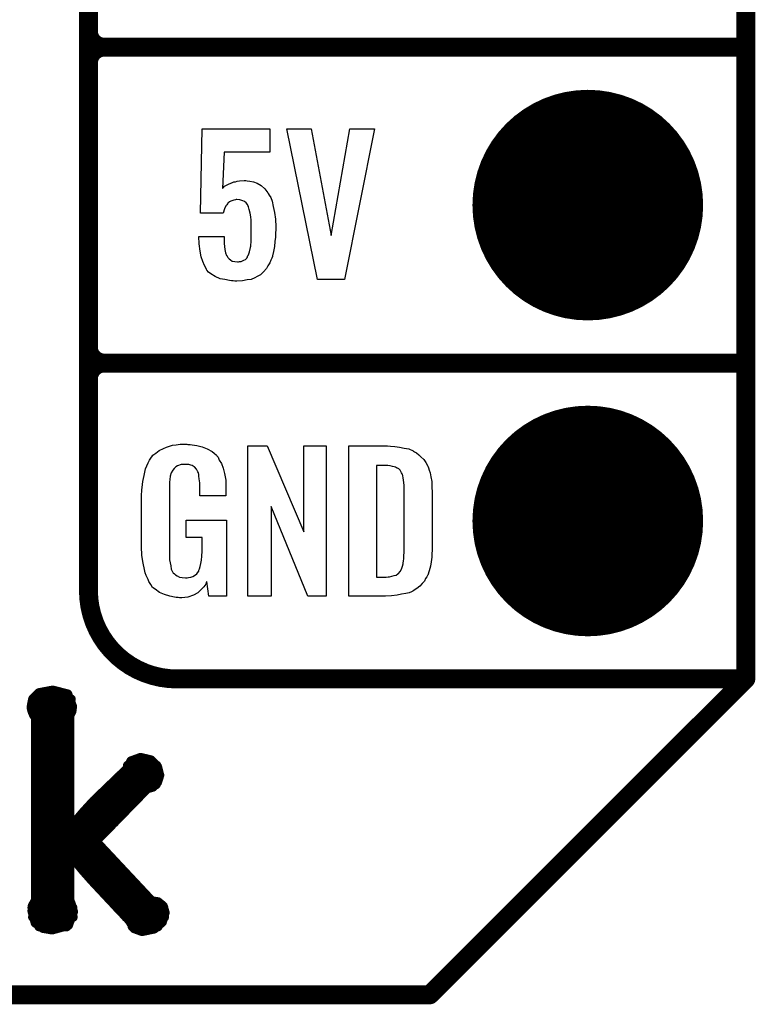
# Model space of a CAD drawing. Extents: x -0.07 to 0.95, y -0.15 to 2.1.
# Tile 5 of 22: x 0.72 to 0.95, y -0.15 to 0.16. Entities that reach past the tile are written whole.
import ezdxf

# ---------------------------------------------------------------- set-up
doc = ezdxf.new("R2010")
doc.units = 0
doc.layers.get('0').update_dxf_attribs({"linetype": 'CONTINUOUS'})
for name, color, linetype in [('gko', 6, 'CONTINUOUS'), ('gto', 2, 'CONTINUOUS'), ('gts', 1, 'CONTINUOUS')]:
    doc.layers.add(name, color=color, linetype=linetype)

# ---------------------------------------------------------------- blocks, each defined once
blk = doc.blocks.new('D58')
at = {"const_width": 0.003}
blk.add_lwpolyline([(-0.0015, 0, 1), (0.0015, 0, 1)], format="xyb", close=True, dxfattribs=at)
blk = doc.blocks.new('D59')
at = {"const_width": 0.0015}
blk.add_lwpolyline([(-0.00075, 0, 1), (0.00075, 0, 1)], format="xyb", close=True, dxfattribs=at)
blk = doc.blocks.new('D69')
at = {"const_width": 0.0365}
blk.add_lwpolyline([(-0.01825, 0, 1), (0.01825, 0, 1)], format="xyb", close=True, dxfattribs=at)

msp = doc.modelspace()

# ---------------------------------------------------------------- linework, layer by layer
at = {"layer": 'gko', "color": 6, "const_width": 0.006}
for points in [[(0.95, -0.05), (0.95, 2.01)], [(0.85, -0.15), (0.95, -0.05)], [(-0.05, -0.15), (0.85, -0.15)]]:
    msp.add_lwpolyline(points, dxfattribs=at)
at = {"layer": 'gto', "color": 2}
for points, const_width in [([(0.742, -0.022), (0.742, 0.722)], 0.006), ([(0.742, 0.155), (0.742, 0.245)], 0.006), ([(0.742, 0.155), (0.742, 0.155)], 0.006), ([(0.742, 0.155), (0.742, 0.155)], 0.006), ([(0.747, 0.15), (0.747, 0.15)], 0.006), ([(0.747, 0.15), (0.747, 0.15)], 0.006), ([(0.747, 0.15), (0.747, 0.15)], 0.006), ([(0.747, 0.15), (0.747, 0.15)], 0.006), ([(0.747, 0.15), (0.95, 0.15)], 0.006), ([(0.747, 0.15), (0.95, 0.15)], 0.006), ([(0.742, 0.055), (0.742, 0.145)], 0.006), ([(0.742, 0.055), (0.742, 0.055)], 0.006), ([(0.742, 0.055), (0.742, 0.055)], 0.006), ([(0.747, 0.05), (0.747, 0.05)], 0.006), ([(0.747, 0.05), (0.747, 0.05)], 0.006), ([(0.747, 0.05), (0.747, 0.05)], 0.006), ([(0.747, 0.05), (0.747, 0.05)], 0.006), ([(0.747, 0.05), (0.95, 0.05)], 0.006), ([(0.747, 0.05), (0.95, 0.05)], 0.006), ([(0.742, -0.022), (0.742, -0.022)], 0.006), ([(0.742, -0.022), (0.742, -0.022)], 0.006), ([(0.77, -0.05), (0.95, -0.05)], 0.006), ([(0.8996, -0.05), (0.939, -0.05)], 0.006), ([(0.7244, -0.0564), (0.7264, -0.0544)], 0.003), ([(0.7264, -0.0544), (0.7307, -0.0536)], 0.003), ([(0.7307, -0.0536), (0.7354, -0.0548)], 0.003), ([(0.7239, -0.059), (0.7244, -0.0564)], 0.003), ([(0.7244, -0.0564), (0.7365, -0.0564)], 0.003), ([(0.7354, -0.0548), (0.7369, -0.0587)], 0.003), ([(0.7239, -0.059), (0.7242, -0.0602)], 0.003), ([(0.724, -0.0594), (0.7368, -0.0594)], 0.003), ([(0.7242, -0.0602), (0.7247, -0.0614)], 0.003), ([(0.736, -0.0617), (0.7367, -0.0603)], 0.003), ([(0.7367, -0.0603), (0.7369, -0.0587)], 0.003), ([(0.7247, -0.0614), (0.7253, -0.0622)], 0.003), ([(0.7253, -0.1201), (0.7253, -0.0622)], 0.003), ([(0.7253, -0.0624), (0.736, -0.0624)], 0.003), ([(0.736, -0.0971), (0.736, -0.0617)], 0.003), ([(0.7253, -0.0654), (0.736, -0.0654)], 0.003), ([(0.7253, -0.0684), (0.736, -0.0684)], 0.003), ([(0.7253, -0.0714), (0.736, -0.0714)], 0.003), ([(0.7253, -0.0744), (0.736, -0.0744)], 0.003), ([(0.7542, -0.0785), (0.7555, -0.076)], 0.003), ([(0.7555, -0.076), (0.7585, -0.0749)], 0.003), ([(0.7585, -0.0749), (0.7618, -0.0757)], 0.003), ([(0.7618, -0.0757), (0.7638, -0.0778)], 0.003), ([(0.7253, -0.0774), (0.736, -0.0774)], 0.003), ([(0.7437, -0.0886), (0.7542, -0.0785)], 0.003), ([(0.7544, -0.0774), (0.7636, -0.0774)], 0.003), ([(0.7638, -0.0778), (0.7645, -0.0805)], 0.003), ([(0.7253, -0.0804), (0.736, -0.0804)], 0.003), ([(0.7522, -0.0804), (0.7645, -0.0804)], 0.003), ([(0.7638, -0.0827), (0.7645, -0.0805)], 0.003), ([(0.7253, -0.0834), (0.736, -0.0834)], 0.003), ([(0.7443, -0.1014), (0.7606, -0.0847)], 0.003), ([(0.7491, -0.0834), (0.7634, -0.0834)], 0.003), ([(0.7606, -0.0847), (0.7624, -0.0842)], 0.003), ([(0.7624, -0.0842), (0.7638, -0.0827)], 0.003), ([(0.7253, -0.0864), (0.736, -0.0864)], 0.003), ([(0.7404, -0.0922), (0.7437, -0.0886)], 0.003), ([(0.746, -0.0864), (0.7589, -0.0864)], 0.003), ([(0.7253, -0.0894), (0.736, -0.0894)], 0.003), ([(0.743, -0.0894), (0.756, -0.0894)], 0.003), ([(0.7253, -0.0924), (0.736, -0.0924)], 0.003), ([(0.7362, -0.0972), (0.7404, -0.0922)], 0.003), ([(0.7403, -0.0924), (0.7531, -0.0924)], 0.003), ([(0.7253, -0.0954), (0.736, -0.0954)], 0.003), ([(0.736, -0.0971), (0.7362, -0.0972)], 0.003), ([(0.7377, -0.0954), (0.7502, -0.0954)], 0.003), ([(0.7253, -0.0984), (0.7472, -0.0984)], 0.003), ([(0.7253, -0.1014), (0.7443, -0.1014)], 0.003), ([(0.7443, -0.1014), (0.762, -0.1203)], 0.003), ([(0.7253, -0.1044), (0.7471, -0.1044)], 0.003), ([(0.7253, -0.1074), (0.736, -0.1074)], 0.003), ([(0.736, -0.1057), (0.7362, -0.1056)], 0.003), ([(0.736, -0.1199), (0.736, -0.1057)], 0.003), ([(0.7362, -0.1056), (0.7402, -0.1105)], 0.003), ([(0.7376, -0.1074), (0.7499, -0.1074)], 0.003), ([(0.7253, -0.1104), (0.736, -0.1104)], 0.003), ([(0.7401, -0.1104), (0.7527, -0.1104)], 0.003), ([(0.7402, -0.1105), (0.7432, -0.1139)], 0.003), ([(0.7253, -0.1134), (0.736, -0.1134)], 0.003), ([(0.7427, -0.1134), (0.7555, -0.1134)], 0.003), ([(0.7253, -0.1164), (0.736, -0.1164)], 0.003), ([(0.7432, -0.1139), (0.755, -0.1265)], 0.003), ([(0.7455, -0.1164), (0.7583, -0.1164)], 0.003), ([(0.7253, -0.1194), (0.736, -0.1194)], 0.003), ([(0.736, -0.1199), (0.7367, -0.1218)], 0.003), ([(0.7483, -0.1194), (0.7611, -0.1194)], 0.003), ([(0.7242, -0.1235), (0.7243, -0.1218)], 0.003), ([(0.7242, -0.1224), (0.737, -0.1224)], 0.003), ([(0.7243, -0.1218), (0.7253, -0.1201)], 0.003), ([(0.7367, -0.1218), (0.7372, -0.1237)], 0.003), ([(0.7511, -0.1224), (0.7658, -0.1224)], 0.003), ([(0.762, -0.1203), (0.764, -0.1206)], 0.003), ([(0.764, -0.1206), (0.7656, -0.1219)], 0.003), ([(0.7656, -0.1219), (0.7662, -0.124)], 0.003), ([(0.7242, -0.1235), (0.7252, -0.1272)], 0.003), ([(0.7244, -0.1254), (0.7371, -0.1254)], 0.003), ([(0.7356, -0.128), (0.7372, -0.1237)], 0.003), ([(0.7539, -0.1254), (0.766, -0.1254)], 0.003), ([(0.7653, -0.127), (0.7662, -0.124)], 0.003), ([(0.7252, -0.1272), (0.7276, -0.1289)], 0.003), ([(0.7264, -0.1284), (0.7351, -0.1284)], 0.003), ([(0.7276, -0.1289), (0.7305, -0.1294)], 0.003), ([(0.7305, -0.1294), (0.7356, -0.128)], 0.003), ([(0.755, -0.1265), (0.7565, -0.129)], 0.003), ([(0.7559, -0.1284), (0.764, -0.1284)], 0.003), ([(0.7565, -0.129), (0.759, -0.1299)], 0.003), ([(0.759, -0.1299), (0.7628, -0.1291)], 0.003), ([(0.7628, -0.1291), (0.7653, -0.127)], 0.003)]:
    msp.add_lwpolyline(points, dxfattribs=dict(at, const_width=const_width))
at = {"layer": 'gto', "color": 2, "const_width": 0.006}
for points in [[(0.742, 0.155, 0.414214), (0.747, 0.15)], [(0.747, 0.15, 0.414214), (0.742, 0.145)], [(0.747, 0.15, 0.414214), (0.742, 0.145)], [(0.742, 0.055, 0.414214), (0.747, 0.05)], [(0.747, 0.05, 0.414214), (0.742, 0.045)], [(0.747, 0.05, 0.414214), (0.742, 0.045)], [(0.742, -0.022, 0.414214), (0.77, -0.05)]]:
    msp.add_lwpolyline(points, format="xyb", dxfattribs=at)
at = {"layer": 'gto', "color": 2}
for points in [[(0.7994, 0.1168), (0.7849, 0.1168), (0.7844, 0.1053), (0.7845, 0.1054), (0.7846, 0.1055), (0.7851, 0.106), (0.7861, 0.1065), (0.7873, 0.1071), (0.7874, 0.1071), (0.7876, 0.1072), (0.788, 0.1074), (0.7885, 0.1074), (0.7891, 0.1076), (0.7898, 0.1077), (0.7913, 0.1078), (0.7918, 0.1078), (0.7922, 0.1077), (0.7931, 0.1076), (0.7942, 0.1074), (0.7954, 0.1069), (0.7966, 0.1062), (0.7978, 0.1052), (0.7988, 0.1039), (0.7989, 0.1037), (0.7992, 0.1032), (0.7997, 0.1024), (0.8001, 0.1012), (0.8005, 0.0996), (0.8009, 0.0977), (0.8012, 0.0956), (0.8013, 0.0931), (0.8013, 0.093), (0.8013, 0.0928), (0.8013, 0.0926), (0.8013, 0.0922), (0.8012, 0.0912), (0.8012, 0.0899), (0.801, 0.0885), (0.8009, 0.0869), (0.8006, 0.0853), (0.8002, 0.0839), (0.8002, 0.0837), (0.8, 0.0832), (0.7997, 0.0826), (0.7994, 0.0817), (0.7988, 0.0808), (0.7983, 0.0799), (0.7974, 0.0789), (0.7965, 0.078), (0.7964, 0.0779), (0.796, 0.0777), (0.7954, 0.0774), (0.7946, 0.077), (0.7935, 0.0765), (0.7922, 0.0763), (0.7907, 0.076), (0.7889, 0.0759), (0.7883, 0.0759), (0.7878, 0.076), (0.7873, 0.076), (0.7866, 0.0761), (0.7852, 0.0764), (0.7837, 0.0767), (0.7821, 0.0774), (0.7807, 0.0782), (0.78, 0.0788), (0.7795, 0.0794), (0.7794, 0.0796), (0.7791, 0.0801), (0.7787, 0.0809), (0.7782, 0.0821), (0.7777, 0.0836), (0.7773, 0.0854), (0.777, 0.0877), (0.7769, 0.0901), (0.7849, 0.0901), (0.7849, 0.09), (0.7849, 0.0895), (0.7849, 0.0888), (0.7849, 0.0878), (0.785, 0.0869), (0.7852, 0.0859), (0.7854, 0.0849), (0.7857, 0.084), (0.7858, 0.084), (0.7859, 0.0838), (0.7861, 0.0834), (0.7865, 0.083), (0.787, 0.0827), (0.7875, 0.0823), (0.7883, 0.0821), (0.7892, 0.082), (0.7895, 0.082), (0.7898, 0.0821), (0.7903, 0.0822), (0.7912, 0.0826), (0.7917, 0.0828), (0.7921, 0.0832), (0.7921, 0.0833), (0.7923, 0.0835), (0.7923, 0.0838), (0.7925, 0.0841), (0.7928, 0.0846), (0.793, 0.0852), (0.7933, 0.0866), (0.7933, 0.0867), (0.7934, 0.087), (0.7934, 0.0875), (0.7935, 0.0882), (0.7935, 0.089), (0.7935, 0.0901), (0.7935, 0.0913), (0.7935, 0.0926), (0.7935, 0.0926), (0.7935, 0.0927), (0.7935, 0.0933), (0.7935, 0.0941), (0.7935, 0.0952), (0.7934, 0.0963), (0.7932, 0.0975), (0.7929, 0.0986), (0.7926, 0.0995), (0.7926, 0.0996), (0.7924, 0.0999), (0.7923, 0.1002), (0.7919, 0.1007), (0.7914, 0.1011), (0.7908, 0.1014), (0.7899, 0.1017), (0.789, 0.1018), (0.7887, 0.1018), (0.7885, 0.1017), (0.788, 0.1016), (0.7871, 0.1013), (0.7866, 0.101), (0.7861, 0.1006), (0.7861, 0.1005), (0.786, 0.1004), (0.7858, 0.1001), (0.7855, 0.0998), (0.785, 0.0988), (0.7846, 0.0975), (0.7775, 0.0975), (0.778, 0.1241), (0.7994, 0.1241), (0.7994, 0.1168)], [(0.823, 0.0765), (0.8145, 0.0765), (0.8048, 0.1241), (0.8125, 0.1241), (0.8188, 0.0904), (0.8247, 0.1241), (0.8325, 0.1241), (0.823, 0.0765)], [(0.7735, 0.0242), (0.7742, 0.0242), (0.7748, 0.0241), (0.7763, 0.0239), (0.778, 0.0235), (0.7796, 0.0228), (0.7812, 0.022), (0.7818, 0.0215), (0.7825, 0.0208), (0.7826, 0.0206), (0.783, 0.0202), (0.7834, 0.0193), (0.7841, 0.0182), (0.7846, 0.0167), (0.7851, 0.015), (0.7855, 0.0129), (0.7855, 0.0105), (0.7855, 0.008), (0.7772, 0.008), (0.7772, 0.0106), (0.7772, 0.0107), (0.7772, 0.0111), (0.7772, 0.0116), (0.7772, 0.0121), (0.777, 0.0134), (0.7769, 0.0142), (0.7769, 0.0147), (0.7769, 0.0148), (0.7768, 0.015), (0.7768, 0.0153), (0.7766, 0.0156), (0.7762, 0.0164), (0.7756, 0.0171), (0.7754, 0.0172), (0.7751, 0.0174), (0.7748, 0.0176), (0.7744, 0.0177), (0.7738, 0.0179), (0.7732, 0.0179), (0.7721, 0.0179), (0.7718, 0.0179), (0.7713, 0.0179), (0.7702, 0.0175), (0.7697, 0.0172), (0.7693, 0.0168), (0.7691, 0.0166), (0.7687, 0.0161), (0.7682, 0.0153), (0.7679, 0.0142), (0.7679, 0.0141), (0.7679, 0.0139), (0.7678, 0.0135), (0.7678, 0.013), (0.7677, 0.0124), (0.7677, 0.0117), (0.7676, 0.0108), (0.7676, 0.0099), (0.7676, -0.01), (0.7676, -0.0102), (0.7676, -0.0106), (0.7677, -0.0114), (0.7677, -0.0123), (0.7679, -0.0132), (0.7681, -0.0142), (0.7682, -0.0153), (0.7686, -0.0161), (0.7687, -0.0162), (0.7688, -0.0164), (0.7692, -0.0167), (0.7695, -0.017), (0.7701, -0.0174), (0.7708, -0.0178), (0.7717, -0.0179), (0.7727, -0.018), (0.7732, -0.018), (0.7737, -0.0179), (0.7744, -0.0178), (0.775, -0.0176), (0.7756, -0.0172), (0.7763, -0.0167), (0.7768, -0.016), (0.7769, -0.0159), (0.7769, -0.0156), (0.7771, -0.0151), (0.7774, -0.0144), (0.7776, -0.0135), (0.7778, -0.0124), (0.7779, -0.0111), (0.778, -0.0096), (0.778, -0.0052), (0.7729, -0.0052), (0.7729, 0.0003), (0.7857, 0.0003), (0.7857, -0.0238), (0.7801, -0.0238), (0.7795, -0.0191), (0.7795, -0.0192), (0.7794, -0.0193), (0.7791, -0.02), (0.7785, -0.0208), (0.7777, -0.0217), (0.7766, -0.0227), (0.7752, -0.0235), (0.7735, -0.0241), (0.7725, -0.0242), (0.7715, -0.0243), (0.7708, -0.0243), (0.7704, -0.0242), (0.7698, -0.0242), (0.7692, -0.0241), (0.7678, -0.0238), (0.7661, -0.0233), (0.7645, -0.0226), (0.7631, -0.0216), (0.7623, -0.021), (0.7618, -0.0203), (0.7618, -0.0202), (0.7617, -0.0201), (0.7615, -0.0198), (0.7613, -0.0195), (0.7611, -0.0191), (0.7609, -0.0185), (0.7606, -0.0179), (0.7603, -0.0172), (0.76, -0.0164), (0.7597, -0.0154), (0.7593, -0.0134), (0.7589, -0.0109), (0.7588, -0.0081), (0.7588, 0.0079), (0.7588, 0.008), (0.7588, 0.0082), (0.7588, 0.0086), (0.7589, 0.0092), (0.7589, 0.0099), (0.759, 0.0106), (0.7592, 0.0125), (0.7596, 0.0144), (0.7601, 0.0165), (0.7609, 0.0184), (0.7613, 0.0193), (0.7619, 0.0202), (0.7619, 0.0203), (0.7621, 0.0203), (0.7624, 0.0208), (0.7633, 0.0215), (0.7644, 0.0223), (0.7658, 0.023), (0.7667, 0.0234), (0.7676, 0.0237), (0.7686, 0.024), (0.7698, 0.0241), (0.771, 0.0243), (0.7731, 0.0243), (0.7735, 0.0242)], [(0.8172, -0.0238), (0.8114, -0.0238), (0.7998, 0.0046), (0.7998, -0.0238), (0.7924, -0.0238), (0.7924, 0.0238), (0.7985, 0.0238), (0.8101, -0.0034), (0.8101, 0.0238), (0.8172, 0.0238), (0.8172, -0.0238)], [(0.8376, 0.0237), (0.8389, 0.0236), (0.8404, 0.0234), (0.8419, 0.0231), (0.8434, 0.0228), (0.8447, 0.0222), (0.8448, 0.0221), (0.8452, 0.0219), (0.8458, 0.0216), (0.8465, 0.021), (0.8472, 0.0203), (0.8481, 0.0195), (0.8488, 0.0185), (0.8494, 0.0174), (0.8495, 0.0172), (0.8496, 0.0168), (0.8498, 0.0161), (0.8501, 0.0152), (0.8503, 0.014), (0.8506, 0.0125), (0.8507, 0.0108), (0.8508, 0.009), (0.8508, -0.0083), (0.8508, -0.0084), (0.8508, -0.0086), (0.8508, -0.0089), (0.8508, -0.0093), (0.8507, -0.0103), (0.8506, -0.0115), (0.8504, -0.0129), (0.8502, -0.0143), (0.8498, -0.0158), (0.8494, -0.0171), (0.8493, -0.0173), (0.8491, -0.0177), (0.8487, -0.0182), (0.8483, -0.019), (0.8476, -0.0198), (0.8469, -0.0206), (0.8459, -0.0214), (0.8447, -0.0221), (0.8446, -0.0222), (0.8442, -0.0224), (0.8435, -0.0227), (0.8424, -0.0229), (0.8411, -0.0232), (0.8397, -0.0235), (0.8379, -0.0237), (0.836, -0.0238), (0.8244, -0.0238), (0.8244, 0.0238), (0.8366, 0.0238), (0.8376, 0.0237)], [(0.8367, 0.0176), (0.8331, 0.0176), (0.8331, -0.0178), (0.8362, -0.0178), (0.8368, -0.0177), (0.8373, -0.0177), (0.8387, -0.0173), (0.8394, -0.0171), (0.8399, -0.0167), (0.84, -0.0167), (0.8401, -0.0166), (0.8406, -0.016), (0.8411, -0.0152), (0.8413, -0.0146), (0.8415, -0.014), (0.8415, -0.0139), (0.8416, -0.0136), (0.8416, -0.0132), (0.8417, -0.0127), (0.8418, -0.0119), (0.8418, -0.011), (0.8419, -0.0099), (0.8419, -0.0087), (0.8419, 0.0095), (0.8419, 0.0097), (0.8419, 0.0101), (0.8419, 0.0106), (0.8419, 0.0113), (0.8417, 0.0129), (0.8416, 0.0137), (0.8415, 0.0143), (0.8415, 0.0144), (0.8414, 0.0146), (0.8413, 0.0149), (0.8411, 0.0153), (0.8406, 0.0161), (0.8402, 0.0165), (0.8398, 0.0167), (0.8397, 0.0167), (0.8395, 0.0168), (0.8392, 0.017), (0.8387, 0.0172), (0.8382, 0.0173), (0.8375, 0.0175), (0.8367, 0.0176)]]:
    msp.add_lwpolyline(points, dxfattribs=at)

# ---------------------------------------------------------------- block references
at = {"layer": 'gko'}
for p in [(0.95, -0.05), (0.95, -0.05), (0.85, -0.15)]:
    msp.add_blockref('D58', p, dxfattribs=at)
at = {"layer": 'gto'}
for name, p in [('D58', (0.742, 0.155)), ('D58', (0.742, 0.155)), ('D58', (0.742, 0.155)), ('D58', (0.742, 0.155)), ('D58', (0.747, 0.15)), ('D58', (0.747, 0.15)), ('D58', (0.747, 0.15)), ('D58', (0.747, 0.15)), ('D58', (0.747, 0.15)), ('D58', (0.747, 0.15)), ('D58', (0.747, 0.15)), ('D58', (0.747, 0.15)), ('D58', (0.747, 0.15)), ('D58', (0.95, 0.15)), ('D58', (0.95, 0.15)), ('D58', (0.742, 0.145)), ('D58', (0.742, 0.145)), ('D58', (0.742, 0.145)), ('D58', (0.742, 0.055)), ('D58', (0.742, 0.055)), ('D58', (0.742, 0.055)), ('D58', (0.742, 0.055)), ('D58', (0.747, 0.05)), ('D58', (0.747, 0.05)), ('D58', (0.747, 0.05)), ('D58', (0.747, 0.05)), ('D58', (0.747, 0.05)), ('D58', (0.747, 0.05)), ('D58', (0.747, 0.05)), ('D58', (0.747, 0.05)), ('D58', (0.747, 0.05)), ('D58', (0.95, 0.05)), ('D58', (0.95, 0.05)), ('D58', (0.742, 0.045)), ('D58', (0.742, 0.045)), ('D58', (0.742, -0.022)), ('D58', (0.742, -0.022)), ('D58', (0.742, -0.022)), ('D58', (0.742, -0.022)), ('D58', (0.77, -0.05)), ('D58', (0.77, -0.05)), ('D58', (0.8996, -0.05)), ('D58', (0.939, -0.05)), ('D58', (0.95, -0.05)), ('D59', (0.7264, -0.0544)), ('D59', (0.7264, -0.0544)), ('D59', (0.7307, -0.0536)), ('D59', (0.7307, -0.0536)), ('D59', (0.7244, -0.0564)), ('D59', (0.7244, -0.0564)), ('D59', (0.7244, -0.0564)), ('D59', (0.7354, -0.0548)), ('D59', (0.7354, -0.0548)), ('D59', (0.7365, -0.0564)), ('D59', (0.7239, -0.059)), ('D59', (0.7239, -0.059)), ('D59', (0.724, -0.0594)), ('D59', (0.7242, -0.0602)), ('D59', (0.7367, -0.0603)), ('D59', (0.7368, -0.0594)), ('D59', (0.7369, -0.0587)), ('D59', (0.7369, -0.0587)), ('D59', (0.7247, -0.0614)), ('D59', (0.7253, -0.0622)), ('D59', (0.7253, -0.0622)), ('D59', (0.7253, -0.0624)), ('D59', (0.736, -0.0617)), ('D59', (0.736, -0.0617)), ('D59', (0.736, -0.0624)), ('D59', (0.7253, -0.0654)), ('D59', (0.736, -0.0654)), ('D59', (0.7253, -0.0684)), ('D59', (0.736, -0.0684)), ('D59', (0.7253, -0.0714)), ('D59', (0.736, -0.0714)), ('D59', (0.7253, -0.0744)), ('D59', (0.736, -0.0744)), ('D59', (0.7555, -0.076)), ('D59', (0.7555, -0.076)), ('D59', (0.7585, -0.0749)), ('D59', (0.7585, -0.0749)), ('D59', (0.7618, -0.0757)), ('D59', (0.7618, -0.0757)), ('D59', (0.7253, -0.0774)), ('D59', (0.736, -0.0774)), ('D59', (0.7542, -0.0785)), ('D59', (0.7542, -0.0785)), ('D59', (0.7544, -0.0774)), ('D59', (0.7636, -0.0774)), ('D59', (0.7638, -0.0778)), ('D59', (0.7638, -0.0778)), ('D59', (0.7253, -0.0804)), ('D59', (0.736, -0.0804)), ('D59', (0.7522, -0.0804)), ('D59', (0.7645, -0.0804)), ('D59', (0.7645, -0.0805)), ('D59', (0.7645, -0.0805)), ('D59', (0.7253, -0.0834)), ('D59', (0.736, -0.0834)), ('D59', (0.7491, -0.0834)), ('D59', (0.7606, -0.0847)), ('D59', (0.7624, -0.0842)), ('D59', (0.7634, -0.0834)), ('D59', (0.7638, -0.0827)), ('D59', (0.7253, -0.0864)), ('D59', (0.736, -0.0864)), ('D59', (0.7437, -0.0886)), ('D59', (0.7437, -0.0886)), ('D59', (0.746, -0.0864)), ('D59', (0.7589, -0.0864)), ('D59', (0.7253, -0.0894)), ('D59', (0.736, -0.0894)), ('D59', (0.743, -0.0894)), ('D59', (0.756, -0.0894)), ('D59', (0.7253, -0.0924)), ('D59', (0.736, -0.0924)), ('D59', (0.7403, -0.0924)), ('D59', (0.7404, -0.0922)), ('D59', (0.7404, -0.0922)), ('D59', (0.7531, -0.0924)), ('D59', (0.7253, -0.0954)), ('D59', (0.736, -0.0954)), ('D59', (0.736, -0.0971)), ('D59', (0.736, -0.0971)), ('D59', (0.7362, -0.0972)), ('D59', (0.7362, -0.0972)), ('D59', (0.7377, -0.0954)), ('D59', (0.7502, -0.0954)), ('D59', (0.7253, -0.0984)), ('D59', (0.7472, -0.0984)), ('D59', (0.7253, -0.1014)), ('D59', (0.7443, -0.1014)), ('D59', (0.7443, -0.1014)), ('D59', (0.7443, -0.1014)), ('D59', (0.7253, -0.1044)), ('D59', (0.7253, -0.1074)), ('D59', (0.736, -0.1057)), ('D59', (0.736, -0.1074)), ('D59', (0.7362, -0.1056)), ('D59', (0.7376, -0.1074)), ('D59', (0.7471, -0.1044)), ('D59', (0.7499, -0.1074)), ('D59', (0.7253, -0.1104)), ('D59', (0.736, -0.1104)), ('D59', (0.7401, -0.1104)), ('D59', (0.7402, -0.1105)), ('D59', (0.7527, -0.1104)), ('D59', (0.7253, -0.1134)), ('D59', (0.736, -0.1134)), ('D59', (0.7427, -0.1134)), ('D59', (0.7555, -0.1134)), ('D59', (0.7253, -0.1164)), ('D59', (0.736, -0.1164)), ('D59', (0.7432, -0.1139)), ('D59', (0.7455, -0.1164)), ('D59', (0.7583, -0.1164)), ('D59', (0.7253, -0.1194)), ('D59', (0.736, -0.1194)), ('D59', (0.736, -0.1199)), ('D59', (0.736, -0.1199)), ('D59', (0.7483, -0.1194)), ('D59', (0.7611, -0.1194)), ('D59', (0.7242, -0.1224)), ('D59', (0.7243, -0.1218)), ('D59', (0.7243, -0.1218)), ('D59', (0.7253, -0.1201)), ('D59', (0.7253, -0.1201)), ('D59', (0.7367, -0.1218)), ('D59', (0.7367, -0.1218)), ('D59', (0.737, -0.1224)), ('D59', (0.7511, -0.1224)), ('D59', (0.762, -0.1203)), ('D59', (0.762, -0.1203)), ('D59', (0.764, -0.1206)), ('D59', (0.764, -0.1206)), ('D59', (0.7656, -0.1219)), ('D59', (0.7656, -0.1219)), ('D59', (0.7658, -0.1224)), ('D59', (0.7242, -0.1235)), ('D59', (0.7242, -0.1235)), ('D59', (0.7244, -0.1254)), ('D59', (0.7371, -0.1254)), ('D59', (0.7372, -0.1237)), ('D59', (0.7372, -0.1237)), ('D59', (0.7539, -0.1254)), ('D59', (0.766, -0.1254)), ('D59', (0.7662, -0.124)), ('D59', (0.7662, -0.124)), ('D59', (0.7252, -0.1272)), ('D59', (0.7264, -0.1284)), ('D59', (0.7276, -0.1289)), ('D59', (0.7351, -0.1284)), ('D59', (0.7356, -0.128)), ('D59', (0.755, -0.1265)), ('D59', (0.7559, -0.1284)), ('D59', (0.7565, -0.129)), ('D59', (0.7628, -0.1291)), ('D59', (0.764, -0.1284)), ('D59', (0.7653, -0.127)), ('D59', (0.7305, -0.1294)), ('D59', (0.759, -0.1299))]:
    msp.add_blockref(name, p, dxfattribs=at)
at = {"layer": 'gts'}
for p in [(0.9, 0.1), (0.9, 0)]:
    msp.add_blockref('D69', p, dxfattribs=at)

doc.saveas('drawing.dxf')
